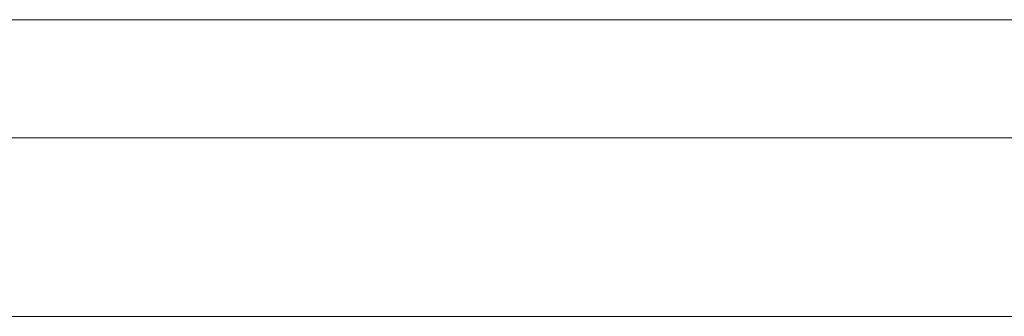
# Model space of a CAD drawing. Header units: inches. Extents: x -30 to 641, y 180 to 601.
# Tile 94 of 234: x 103 to 138, y 560 to 571. Entities that reach past the tile are written whole.
import ezdxf

# ---------------------------------------------------------------- set-up
doc = ezdxf.new("R2010")
doc.units = ezdxf.units.IN
doc.header["$MEASUREMENT"] = 0
doc.layers.add('1', color=7, linetype='Continuous')

# ---------------------------------------------------------------- blocks, each defined once
blk = doc.blocks.new('block 3')
at = {"layer": '1', "color": 8, "lineweight": 18, "true_color": 0x808080}
blk.add_lwpolyline([(554.57, 566.574), (-18.129, 566.574)], dxfattribs=at)
blk = doc.blocks.new('block 52')
at = {"layer": '1', "color": 155, "lineweight": 18, "true_color": 0x4c7299}
blk.add_lwpolyline([(12.599, 560.224), (144.163, 560.224)], dxfattribs=at)
blk = doc.blocks.new('block 1539')
at = {"layer": '1', "color": 18, "lineweight": 13, "true_color": 0x4c0000}
blk.add_lwpolyline([(12.599, 560.224), (144.163, 560.224)], dxfattribs=at)
blk = doc.blocks.new('block 1612')
at = {"layer": '1', "color": 18, "lineweight": 13, "true_color": 0x4c0000}
blk.add_lwpolyline([(12.599, 560.224), (144.163, 560.224)], dxfattribs=at)
blk = doc.blocks.new('block 5771')
at = {"layer": '1', "color": 18, "lineweight": 13, "true_color": 0x4c0000}
blk.add_lwpolyline([(39.662, 560.224), (114.472, 560.224), (133.174, 560.224), (142.525, 560.224)], dxfattribs=at)
blk = doc.blocks.new('block 9277')
at = {"layer": '1', "color": 35, "lineweight": 13, "true_color": 0x99724c}
blk.add_lwpolyline([(10.349, 570.785), (146.413, 570.785)], dxfattribs=at)

msp = doc.modelspace()

# ---------------------------------------------------------------- block references
at = {"layer": '1'}
for name in ['block 9277', 'block 3', 'block 5771', 'block 52', 'block 1539', 'block 1612']:
    msp.add_blockref(name, (0, 0), dxfattribs=at)

doc.saveas('drawing.dxf')
